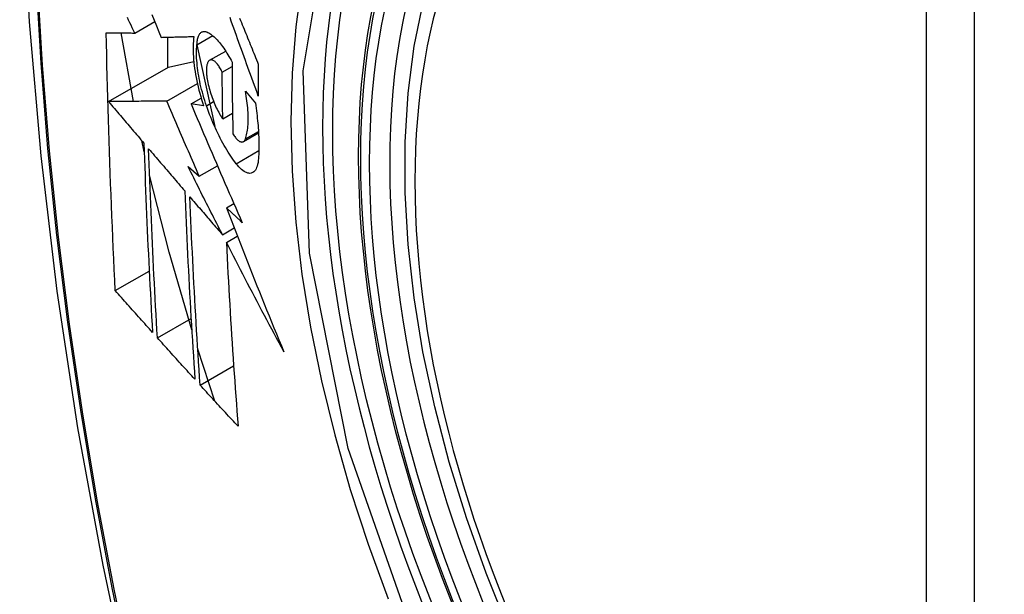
# Model space of a CAD drawing. Header units: inches. Extents: x 532.4 to 626.5, y 208.9 to 290.2.
# Tile 34 of 122: x 534.935 to 535.275, y 280.82 to 281.019. Entities that reach past the tile are written whole.
import ezdxf

# ---------------------------------------------------------------- set-up
doc = ezdxf.new("R2010")
doc.units = ezdxf.units.IN
doc.header["$MEASUREMENT"] = 0
doc.layers.add('Visible Edges(ANSI)', color=7, linetype='Continuous', lineweight=25)
doc.layers.add('Visible Tangent Edges(ANSI)', color=7, linetype='Continuous', lineweight=25)

msp = doc.modelspace()

# ---------------------------------------------------------------- linework, layer by layer
at = {"layer": 'Visible Edges(ANSI)'}
for p, q in [((534.97456, 281.01431), (534.98148, 281.0183)), ((534.97415, 280.99064), (534.96983, 281.01435)), ((534.99605, 281.01024), (535.0015, 281.01339)), ((534.98589, 281.01286), (534.98589, 281.00233)), ((534.99605, 281.01022), (535.00221, 280.98194)), ((535.00045, 281.00488), (535.00599, 281.00807)), ((534.98625, 281.00254), (534.99496, 281.00442)), ((535.00478, 281.00079), (535.00819, 281.00276)), ((534.96551, 280.99056), (534.98625, 281.00254)), ((534.98563, 280.99075), (534.9962, 280.99686)), ((535.01281, 280.9942), (535.01626, 280.99007)), ((534.99403, 280.98979), (534.99753, 280.99181)), ((534.99838, 280.98916), (534.99403, 280.98979)), ((535.005, 280.98459), (535.00836, 280.98653)), ((535.01211, 280.97672), (535.01735, 280.97975)), ((534.97783, 280.97324), (534.97698, 280.97707)), ((534.99301, 280.96807), (534.99687, 280.96479)), ((534.99687, 280.96479), (535.00314, 280.96841)), ((535.00626, 280.95381), (535.00883, 280.95529)), ((535.00488, 280.94452), (535.00893, 280.94686)), ((535.00623, 280.94187), (535.01001, 280.94406)), ((534.96784, 280.92517), (534.97956, 280.93193)), ((534.98238, 280.90886), (534.99402, 280.91559)), ((535.00228, 280.8869), (534.99636, 280.90487)), ((534.99717, 280.8925), (535.00875, 280.89918))]:
    msp.add_line(p, q, dxfattribs=at)
at = {"layer": 'Visible Edges(ANSI)', "flags": 128}
for points in [[(534.98883, 281.44136), (534.97599, 281.4033), (534.96493, 281.36412), (534.95563, 281.32388), (534.94807, 281.28266), (534.94223, 281.24052), (534.93808, 281.19752), (534.93561, 281.15373), (534.93479, 281.1092), (534.9356, 281.06401), (534.93803, 281.0182), (534.94205, 280.97184), (534.94765, 280.92501), (534.9548, 280.87776), (534.96348, 280.83016), (534.97367, 280.78228), (534.98534, 280.7342)], [(535.10378, 280.80822), (535.09604, 280.82738), (535.08918, 280.84661), (535.08324, 280.86585), (535.07824, 280.885), (535.0742, 280.90397), (535.07114, 280.9227), (535.06909, 280.94109), (535.06806, 280.95906), (535.06807, 280.97655), (535.06911, 280.99348), (535.07119, 281.00977), (535.07432, 281.02536), (535.0785, 281.04018), (535.08373, 281.05414), (535.09, 281.06719), (535.0973, 281.07924), (535.10561, 281.09023), (535.11491, 281.10006), (535.12513, 281.10867), (535.13622, 281.11598)], [(534.98051, 281.0207), (534.98131, 281.01872), (534.9821, 281.01675), (534.9829, 281.01477), (534.9837, 281.01281)], [(534.97456, 281.01431), (534.97414, 281.01519), (534.97372, 281.01608), (534.97329, 281.01697), (534.97287, 281.01786), (534.97244, 281.01875), (534.97202, 281.01965)], [(535.01727, 280.99249), (535.01682, 280.99372), (535.01637, 280.99495), (535.01592, 280.99619), (535.01548, 280.99742), (535.01503, 280.99866), (535.01458, 280.9999), (535.01413, 281.00113), (535.01368, 281.00237), (535.01324, 281.00361), (535.01279, 281.00485), (535.01235, 281.00608), (535.0119, 281.00732), (535.01146, 281.00856), (535.01101, 281.00979), (535.01057, 281.01103), (535.01013, 281.01226), (535.00969, 281.01349), (535.00925, 281.01472), (535.00881, 281.01595), (535.00837, 281.01718), (535.00793, 281.0184), (535.0075, 281.01963)], [(535.0108, 281.01944), (535.0111, 281.01869), (535.01141, 281.01793), (535.01172, 281.01718), (535.01202, 281.01642), (535.01233, 281.01566), (535.01264, 281.01491), (535.01295, 281.01415), (535.01325, 281.01339), (535.01356, 281.01263), (535.01387, 281.01187), (535.01418, 281.01111), (535.01449, 281.01035), (535.0148, 281.00959), (535.01511, 281.00883), (535.01542, 281.00807), (535.01573, 281.00731), (535.01604, 281.00655), (535.01635, 281.00579), (535.01666, 281.00503), (535.01697, 281.00427), (535.01728, 281.00352)], [(534.96784, 280.92517), (534.96766, 280.92885), (534.96749, 280.93253), (534.96732, 280.93622), (534.96715, 280.93991), (534.96698, 280.9436), (534.96682, 280.9473), (534.96666, 280.95099), (534.96651, 280.9547), (534.96636, 280.9584), (534.96622, 280.96211), (534.96608, 280.96582), (534.96595, 280.96954), (534.96582, 280.97326), (534.96569, 280.97698), (534.96557, 280.98071), (534.96546, 280.98444), (534.96535, 280.98818), (534.96524, 280.99192), (534.96514, 280.99566), (534.96505, 280.99941), (534.96496, 281.00315), (534.96487, 281.0069), (534.9648, 281.01065), (534.96472, 281.01441)], [(534.96472, 281.01441), (534.96511, 281.0144), (534.9655, 281.0144), (534.9659, 281.01439), (534.96629, 281.01439), (534.96669, 281.01439), (534.9671, 281.01438), (534.9675, 281.01438), (534.96791, 281.01437), (534.96832, 281.01437), (534.96873, 281.01436), (534.96914, 281.01436), (534.96955, 281.01436), (534.96997, 281.01435), (534.97038, 281.01435), (534.9708, 281.01434), (534.97122, 281.01434), (534.97163, 281.01433), (534.97205, 281.01433), (534.97247, 281.01433), (534.97289, 281.01432), (534.97331, 281.01432), (534.97373, 281.01431), (534.97415, 281.01431), (534.97456, 281.01431)], [(534.9837, 281.01281), (534.98416, 281.01282), (534.98462, 281.01283), (534.98509, 281.01284), (534.98555, 281.01285), (534.98602, 281.01287), (534.98649, 281.01288), (534.98696, 281.01289), (534.98743, 281.0129), (534.9879, 281.01292), (534.98837, 281.01293), (534.98884, 281.01294), (534.98931, 281.01295), (534.98979, 281.01297), (534.99026, 281.01298), (534.99073, 281.01299), (534.99121, 281.013), (534.99168, 281.01302), (534.99216, 281.01303), (534.99263, 281.01304), (534.99311, 281.01306), (534.99358, 281.01307), (534.99406, 281.01308), (534.99453, 281.0131), (534.995, 281.01311)], [(534.995, 281.01311), (534.99491, 281.01234), (534.99483, 281.01154), (534.99477, 281.01071), (534.99474, 281.00984), (534.99472, 281.00895), (534.99473, 281.00803), (534.99476, 281.00709), (534.99482, 281.00612), (534.99489, 281.00514), (534.99499, 281.00413), (534.9951, 281.00311), (534.99524, 281.00207), (534.9954, 281.00102), (534.99558, 280.99996), (534.99578, 280.99889), (534.996, 280.99781), (534.99624, 280.99673), (534.99649, 280.99564), (534.99676, 280.99456), (534.99705, 280.99347), (534.99736, 280.99239), (534.99769, 280.99131), (534.99802, 280.99023), (534.99838, 280.98916)], [(534.99605, 281.01024), (534.99608, 281.01068), (534.99611, 281.01109), (534.99616, 281.01149), (534.99622, 281.01186), (534.9963, 281.01222), (534.99638, 281.01255), (534.99648, 281.01287), (534.99658, 281.01316), (534.9967, 281.01343), (534.99682, 281.01368), (534.99696, 281.01391), (534.99711, 281.01411), (534.99726, 281.01428), (534.99742, 281.01444), (534.9976, 281.01457), (534.99778, 281.01467), (534.99797, 281.01476), (534.99816, 281.01481), (534.99836, 281.01485), (534.99857, 281.01486), (534.99878, 281.01484), (534.999, 281.0148), (534.99923, 281.01474), (534.99945, 281.01466)], [(534.99945, 281.01466), (534.9998, 281.0145), (535.00015, 281.01432), (535.00051, 281.01411), (535.00087, 281.01387), (535.00123, 281.01361), (535.00159, 281.01332), (535.00196, 281.013), (535.00233, 281.01266), (535.0027, 281.0123), (535.00307, 281.01191), (535.00345, 281.01149), (535.00382, 281.01106), (535.00419, 281.0106), (535.00457, 281.01012), (535.00494, 281.00961), (535.00531, 281.00909), (535.00568, 281.00854), (535.00605, 281.00798), (535.00641, 281.00739), (535.00677, 281.00679), (535.00713, 281.00616), (535.00749, 281.00552), (535.00784, 281.00486), (535.00819, 281.00419)], [(534.99937, 280.98914), (534.99905, 280.99007), (534.99875, 280.991), (534.99847, 280.99193), (534.99819, 280.99287), (534.99793, 280.99382), (534.99768, 280.99476), (534.99745, 280.99571), (534.99723, 280.99665), (534.99703, 280.99759), (534.99684, 280.99852), (534.99667, 280.99945), (534.99652, 281.00037), (534.99638, 281.00128), (534.99626, 281.00218), (534.99616, 281.00307), (534.99608, 281.00394), (534.99601, 281.0048), (534.99596, 281.00564), (534.99593, 281.00646), (534.99592, 281.00726), (534.99592, 281.00805), (534.99595, 281.0088), (534.99599, 281.00954), (534.99605, 281.01024)], [(535.0002, 281.00468), (535.00009, 281.00456), (534.99999, 281.00443), (534.9999, 281.00428), (534.99981, 281.00412), (534.99973, 281.00395), (534.99966, 281.00376), (534.99959, 281.00355), (534.99953, 281.00334), (534.99948, 281.00311), (534.99943, 281.00286), (534.99939, 281.00261), (534.99936, 281.00234), (534.99934, 281.00206), (534.99932, 281.00177), (534.99931, 281.00147), (534.99931, 281.00116), (534.99932, 281.00084), (534.99934, 281.00051), (534.99936, 281.00017), (534.99939, 280.99983), (534.99943, 280.99948), (534.99947, 280.99913), (534.99952, 280.99877), (534.99958, 280.9984)], [(535.00478, 281.00079), (535.00459, 281.00119), (535.00439, 281.00157), (535.00419, 281.00194), (535.00399, 281.00229), (535.00378, 281.00263), (535.00358, 281.00294), (535.00337, 281.00324), (535.00316, 281.00351), (535.00295, 281.00377), (535.00274, 281.004), (535.00253, 281.00421), (535.00232, 281.0044), (535.00212, 281.00456), (535.00192, 281.0047), (535.00172, 281.00482), (535.00152, 281.0049), (535.00133, 281.00497), (535.00115, 281.00501), (535.00097, 281.00502), (535.0008, 281.005), (535.00064, 281.00496), (535.00048, 281.00489), (535.00033, 281.0048), (535.0002, 281.00468)], [(535.00819, 281.00419), (535.00819, 281.00315), (535.0082, 281.00212), (535.0082, 281.00108), (535.00821, 281.00005), (535.00821, 280.99901), (535.00822, 280.99798), (535.00823, 280.99695), (535.00824, 280.99591), (535.00825, 280.99488), (535.00826, 280.99385), (535.00827, 280.99282), (535.00828, 280.99179), (535.00829, 280.99076), (535.00831, 280.98973), (535.00832, 280.9887), (535.00834, 280.98767), (535.00835, 280.98664), (535.00837, 280.98561), (535.00839, 280.98458), (535.00841, 280.98356), (535.00843, 280.98253), (535.00845, 280.98151), (535.00847, 280.98048), (535.00849, 280.97946)], [(535.01728, 281.00352), (535.01727, 281.00306), (535.01727, 281.00259), (535.01727, 281.00213), (535.01727, 281.00167), (535.01727, 281.00121), (535.01727, 281.00075), (535.01726, 281.00029), (535.01726, 280.99983), (535.01726, 280.99937), (535.01726, 280.99891), (535.01726, 280.99845), (535.01726, 280.99799), (535.01726, 280.99753), (535.01726, 280.99708), (535.01726, 280.99662), (535.01726, 280.99616), (535.01726, 280.9957), (535.01726, 280.99524), (535.01726, 280.99478), (535.01726, 280.99432), (535.01726, 280.99386), (535.01727, 280.99341), (535.01727, 280.99295), (535.01727, 280.99249)], [(535.005, 280.98459), (535.00499, 280.98526), (535.00498, 280.98594), (535.00497, 280.98661), (535.00495, 280.98728), (535.00494, 280.98796), (535.00493, 280.98863), (535.00492, 280.98931), (535.00491, 280.98998), (535.0049, 280.99066), (535.00489, 280.99133), (535.00488, 280.992), (535.00487, 280.99268), (535.00486, 280.99335), (535.00485, 280.99403), (535.00484, 280.99471), (535.00484, 280.99538), (535.00483, 280.99606), (535.00482, 280.99673), (535.00481, 280.99741), (535.00481, 280.99808), (535.0048, 280.99876), (535.00479, 280.99944), (535.00479, 281.00012), (535.00478, 281.00079)], [(534.99958, 280.9984), (534.9997, 280.99777), (534.99983, 280.99713), (534.99997, 280.99649), (535.00012, 280.99585), (535.00029, 280.9952), (535.00046, 280.99456), (535.00065, 280.99392), (535.00085, 280.99328), (535.00106, 280.99264), (535.00128, 280.99202), (535.00151, 280.9914), (535.00174, 280.99079), (535.00198, 280.99019), (535.00223, 280.98961), (535.00249, 280.98903), (535.00275, 280.98847), (535.00302, 280.98792), (535.0033, 280.98739), (535.00357, 280.98688), (535.00385, 280.98639), (535.00414, 280.98591), (535.00442, 280.98545), (535.00471, 280.98501), (535.005, 280.98459)], [(535.0128, 280.97766), (535.01296, 280.97811), (535.0131, 280.97859), (535.01323, 280.97909), (535.01334, 280.97961), (535.01345, 280.98016), (535.01354, 280.98074), (535.01361, 280.98134), (535.01368, 280.98196), (535.01373, 280.9826), (535.01376, 280.98326), (535.01378, 280.98394), (535.01379, 280.98465), (535.01378, 280.98537), (535.01376, 280.98611), (535.01373, 280.98686), (535.01368, 280.98763), (535.01362, 280.98842), (535.01354, 280.98921), (535.01345, 280.99002), (535.01335, 280.99084), (535.01323, 280.99167), (535.0131, 280.9925), (535.01296, 280.99335), (535.01281, 280.9942)], [(534.98563, 280.99075), (534.98484, 280.99075), (534.98406, 280.99074), (534.98327, 280.99073), (534.98248, 280.99072), (534.98168, 280.99072), (534.98088, 280.99071), (534.98007, 280.9907), (534.97925, 280.99069), (534.97844, 280.99069), (534.97761, 280.99068), (534.97679, 280.99067), (534.97595, 280.99066), (534.97511, 280.99065), (534.97427, 280.99065), (534.97342, 280.99064), (534.97257, 280.99063), (534.9717, 280.99062), (534.97084, 280.99061), (534.96996, 280.99061), (534.96909, 280.9906), (534.9682, 280.99059), (534.96731, 280.99058), (534.96641, 280.99057), (534.96551, 280.99056)], [(534.96551, 280.99056), (534.96602, 280.98997), (534.96652, 280.98937), (534.96703, 280.98877), (534.96754, 280.98817), (534.96805, 280.98757), (534.96856, 280.98697), (534.96907, 280.98637), (534.96958, 280.98578), (534.97008, 280.98518), (534.97059, 280.98458), (534.9711, 280.98398), (534.97161, 280.98338), (534.97212, 280.98278), (534.97263, 280.98218), (534.97314, 280.98158), (534.97365, 280.98098), (534.97416, 280.98038), (534.97467, 280.97978), (534.97518, 280.97918), (534.97569, 280.97859), (534.9762, 280.97799), (534.97671, 280.97739), (534.97722, 280.97679), (534.97773, 280.97619)], [(534.99687, 280.96479), (534.9964, 280.96587), (534.99592, 280.96695), (534.99545, 280.96803), (534.99498, 280.96911), (534.9945, 280.97019), (534.99403, 280.97128), (534.99356, 280.97236), (534.99309, 280.97344), (534.99262, 280.97453), (534.99215, 280.97561), (534.99168, 280.97669), (534.99121, 280.97777), (534.99074, 280.97886), (534.99027, 280.97994), (534.98981, 280.98102), (534.98934, 280.98211), (534.98887, 280.98319), (534.98841, 280.98427), (534.98794, 280.98535), (534.98748, 280.98643), (534.98701, 280.98751), (534.98655, 280.98859), (534.98609, 280.98967), (534.98563, 280.99075)], [(534.99403, 280.98979), (534.99475, 280.98809), (534.99547, 280.98639), (534.99619, 280.98468), (534.99691, 280.98297), (534.99764, 280.98126), (534.99837, 280.97955), (534.9991, 280.97784), (534.99983, 280.97613), (535.00056, 280.97441), (535.0013, 280.97269), (535.00203, 280.97098), (535.00277, 280.96926), (535.00351, 280.96754), (535.00425, 280.96582), (535.005, 280.9641), (535.00574, 280.96238), (535.00649, 280.96066), (535.00723, 280.95895), (535.00798, 280.95723), (535.00873, 280.95552), (535.00948, 280.9538), (535.01023, 280.95209), (535.01099, 280.95038), (535.01174, 280.94867)], [(535.00964, 280.9691), (535.00917, 280.96972), (535.0087, 280.97036), (535.00824, 280.97102), (535.00777, 280.9717), (535.00731, 280.9724), (535.00684, 280.97313), (535.00638, 280.97388), (535.00593, 280.97464), (535.00548, 280.97543), (535.00503, 280.97623), (535.00458, 280.97706), (535.00414, 280.9779), (535.0037, 280.97876), (535.00327, 280.97964), (535.00285, 280.98053), (535.00243, 280.98144), (535.00202, 280.98236), (535.00161, 280.9833), (535.00122, 280.98424), (535.00083, 280.9852), (535.00045, 280.98617), (535.00008, 280.98715), (534.99972, 280.98814), (534.99937, 280.98914)], [(535.01626, 280.99007), (535.01639, 280.98918), (535.01651, 280.9883), (535.01663, 280.98742), (535.01674, 280.98655), (535.01684, 280.98569), (535.01693, 280.98483), (535.01702, 280.98398), (535.0171, 280.98314), (535.01717, 280.9823), (535.01724, 280.98147), (535.01729, 280.98065), (535.01734, 280.97984), (535.01738, 280.97904), (535.01742, 280.97824), (535.01744, 280.97746), (535.01746, 280.97669), (535.01747, 280.97592), (535.01748, 280.97517), (535.01747, 280.97443), (535.01746, 280.9737), (535.01744, 280.97298), (535.01741, 280.97227), (535.01738, 280.97157), (535.01733, 280.97089)], [(535.00849, 280.97946), (535.0087, 280.97911), (535.00891, 280.97878), (535.00913, 280.97848), (535.00934, 280.97819), (535.00956, 280.97792), (535.00977, 280.97768), (535.00999, 280.97746), (535.0102, 280.97726), (535.01041, 280.97709), (535.01061, 280.97694), (535.01082, 280.97682), (535.01101, 280.97672), (535.01121, 280.97665), (535.01139, 280.97661), (535.01157, 280.97659), (535.01175, 280.9766), (535.01191, 280.97664), (535.01207, 280.9767), (535.01222, 280.97679), (535.01235, 280.97691), (535.01248, 280.97706), (535.0126, 280.97723), (535.01271, 280.97743), (535.0128, 280.97766)], [(534.97773, 280.97619), (534.97782, 280.97344), (534.97791, 280.97068), (534.97801, 280.96794), (534.97811, 280.96519), (534.97822, 280.96244), (534.97832, 280.9597), (534.97843, 280.95696), (534.97854, 280.95423), (534.97866, 280.95149), (534.97877, 280.94876), (534.97889, 280.94603), (534.97902, 280.9433), (534.97914, 280.94058), (534.97927, 280.93786), (534.9794, 280.93514), (534.97954, 280.93242), (534.97967, 280.9297), (534.97981, 280.92699), (534.97995, 280.92428), (534.98009, 280.92157), (534.98024, 280.91886), (534.98039, 280.91615), (534.98054, 280.91345), (534.98069, 280.91074)], [(534.98238, 280.90886), (534.98222, 280.91157), (534.98207, 280.91428), (534.98192, 280.917), (534.98177, 280.91971), (534.98162, 280.92243), (534.98148, 280.92514), (534.98134, 280.92786), (534.9812, 280.93058), (534.98106, 280.9333), (534.98093, 280.93602), (534.9808, 280.93874), (534.98067, 280.94146), (534.98055, 280.94419), (534.98042, 280.94691), (534.9803, 280.94964), (534.98019, 280.95237), (534.98007, 280.9551), (534.97996, 280.95783), (534.97986, 280.96057), (534.97975, 280.9633), (534.97965, 280.96604), (534.97955, 280.96879), (534.97945, 280.97153), (534.97936, 280.97428)], [(534.97936, 280.97428), (534.97988, 280.97367), (534.9804, 280.97306), (534.98092, 280.97245), (534.98144, 280.97184), (534.98196, 280.97123), (534.98248, 280.97062), (534.983, 280.97002), (534.98352, 280.96941), (534.98404, 280.9688), (534.98456, 280.96819), (534.98508, 280.96758), (534.9856, 280.96697), (534.98612, 280.96636), (534.98665, 280.96575), (534.98717, 280.96514), (534.98769, 280.96453), (534.98821, 280.96392), (534.98873, 280.96331), (534.98925, 280.9627), (534.98978, 280.96209), (534.9903, 280.96148), (534.99082, 280.96087), (534.99134, 280.96026), (534.99186, 280.95965)], [(535.01733, 280.97089), (535.01726, 280.97016), (535.01717, 280.96948), (535.01704, 280.96885), (535.01689, 280.96828), (535.0167, 280.96776), (535.0165, 280.9673), (535.01626, 280.96689), (535.016, 280.96655), (535.01572, 280.96627), (535.01542, 280.96605), (535.01509, 280.96589), (535.01475, 280.96579), (535.01439, 280.96575), (535.01401, 280.96577), (535.01362, 280.96585), (535.01321, 280.96599), (535.01279, 280.96619), (535.01236, 280.96644), (535.01192, 280.96675), (535.01148, 280.96712), (535.01102, 280.96754), (535.01057, 280.96801), (535.0101, 280.96853), (535.00964, 280.9691)], [(535.00488, 280.94452), (535.00438, 280.9455), (535.00388, 280.94648), (535.00338, 280.94746), (535.00288, 280.94844), (535.00238, 280.94942), (535.00188, 280.9504), (535.00139, 280.95138), (535.00089, 280.95237), (535.00039, 280.95335), (534.9999, 280.95433), (534.9994, 280.95531), (534.99891, 280.9563), (534.99841, 280.95728), (534.99792, 280.95826), (534.99742, 280.95924), (534.99693, 280.96022), (534.99644, 280.96121), (534.99595, 280.96219), (534.99546, 280.96317), (534.99496, 280.96415), (534.99447, 280.96513), (534.99399, 280.96611), (534.9935, 280.96709), (534.99301, 280.96807)], [(534.99426, 280.91157), (534.98646, 280.93843), (534.97968, 280.96517)], [(534.99186, 280.95965), (534.99197, 280.95691), (534.99208, 280.95416), (534.9922, 280.95142), (534.99232, 280.94868), (534.99244, 280.94595), (534.99257, 280.94321), (534.99269, 280.94048), (534.99283, 280.93776), (534.99296, 280.93503), (534.9931, 280.93231), (534.99324, 280.92959), (534.99339, 280.92687), (534.99354, 280.92416), (534.99369, 280.92145), (534.99384, 280.91874), (534.994, 280.91604), (534.99416, 280.91333), (534.99432, 280.91064), (534.99448, 280.90794), (534.99465, 280.90525), (534.99482, 280.90256), (534.99499, 280.89987), (534.99516, 280.89718), (534.99534, 280.8945)], [(534.99717, 280.8925), (534.99699, 280.89519), (534.99681, 280.89789), (534.99663, 280.90058), (534.99646, 280.90328), (534.99629, 280.90598), (534.99612, 280.90868), (534.99596, 280.91138), (534.9958, 280.91408), (534.99564, 280.91678), (534.99548, 280.91949), (534.99533, 280.9222), (534.99517, 280.92491), (534.99503, 280.92762), (534.99488, 280.93033), (534.99474, 280.93305), (534.9946, 280.93577), (534.99447, 280.93849), (534.99434, 280.94121), (534.99421, 280.94393), (534.99408, 280.94666), (534.99396, 280.94939), (534.99384, 280.95213), (534.99373, 280.95486), (534.99362, 280.9576)], [(534.99362, 280.9576), (534.99409, 280.95706), (534.99455, 280.95652), (534.99502, 280.95597), (534.99549, 280.95543), (534.99596, 280.95488), (534.99642, 280.95434), (534.99689, 280.95379), (534.99736, 280.95324), (534.99783, 280.9527), (534.9983, 280.95215), (534.99877, 280.95161), (534.99924, 280.95106), (534.99971, 280.95052), (535.00018, 280.94997), (535.00065, 280.94942), (535.00112, 280.94888), (535.00159, 280.94833), (535.00206, 280.94779), (535.00253, 280.94724), (535.003, 280.9467), (535.00347, 280.94615), (535.00394, 280.94561), (535.00441, 280.94506), (535.00488, 280.94452)], [(535.01174, 280.94867), (535.01151, 280.94888), (535.01128, 280.9491), (535.01105, 280.94931), (535.01083, 280.94952), (535.0106, 280.94974), (535.01037, 280.94995), (535.01014, 280.95017), (535.00991, 280.95038), (535.00968, 280.95059), (535.00946, 280.95081), (535.00923, 280.95102), (535.009, 280.95124), (535.00877, 280.95145), (535.00854, 280.95167), (535.00832, 280.95188), (535.00809, 280.95209), (535.00786, 280.95231), (535.00763, 280.95252), (535.0074, 280.95274), (535.00717, 280.95295), (535.00695, 280.95316), (535.00672, 280.95338), (535.00649, 280.95359), (535.00626, 280.95381)], [(535.00626, 280.95381), (535.00706, 280.95173), (535.00785, 280.94966), (535.00865, 280.94758), (535.00945, 280.9455), (535.01026, 280.94343), (535.01106, 280.94135), (535.01188, 280.93927), (535.01269, 280.9372), (535.01351, 280.93512), (535.01432, 280.93304), (535.01515, 280.93097), (535.01597, 280.92889), (535.0168, 280.92681), (535.01763, 280.92474), (535.01847, 280.92266), (535.01931, 280.92059), (535.02015, 280.91851), (535.02099, 280.91644), (535.02184, 280.91437), (535.02269, 280.91229), (535.02355, 280.91022), (535.0244, 280.90815), (535.02527, 280.90608), (535.02613, 280.90401)], [(535.02613, 280.90401), (535.02528, 280.90558), (535.02443, 280.90716), (535.02358, 280.90873), (535.02274, 280.91031), (535.02189, 280.91189), (535.02105, 280.91346), (535.02021, 280.91504), (535.01937, 280.91662), (535.01854, 280.9182), (535.0177, 280.91978), (535.01687, 280.92136), (535.01604, 280.92294), (535.01521, 280.92452), (535.01438, 280.92611), (535.01356, 280.92769), (535.01273, 280.92927), (535.01191, 280.93084), (535.01109, 280.93242), (535.01028, 280.934), (535.00946, 280.93558), (535.00865, 280.93715), (535.00784, 280.93873), (535.00703, 280.9403), (535.00623, 280.94187)], [(535.00623, 280.94187), (535.00636, 280.93919), (535.00649, 280.9365), (535.00663, 280.93382), (535.00677, 280.93114), (535.00692, 280.92846), (535.00707, 280.92579), (535.00722, 280.92311), (535.00738, 280.92044), (535.00754, 280.91778), (535.0077, 280.91511), (535.00787, 280.91245), (535.00804, 280.90979), (535.00821, 280.90714), (535.00839, 280.90449), (535.00857, 280.90184), (535.00875, 280.8992), (535.00893, 280.89656), (535.00912, 280.89393), (535.00931, 280.8913), (535.0095, 280.88868), (535.00969, 280.88606), (535.00989, 280.88344), (535.01009, 280.88083), (535.01029, 280.87823)], [(534.98069, 280.91074), (534.98015, 280.91134), (534.97961, 280.91194), (534.97908, 280.91254), (534.97854, 280.91314), (534.978, 280.91375), (534.97747, 280.91435), (534.97693, 280.91495), (534.97639, 280.91555), (534.97586, 280.91615), (534.97532, 280.91675), (534.97479, 280.91735), (534.97425, 280.91795), (534.97371, 280.91856), (534.97318, 280.91916), (534.97265, 280.91976), (534.97211, 280.92036), (534.97158, 280.92096), (534.97104, 280.92156), (534.97051, 280.92216), (534.96998, 280.92277), (534.96944, 280.92337), (534.96891, 280.92397), (534.96838, 280.92457), (534.96784, 280.92517)], [(534.99534, 280.8945), (534.9948, 280.8951), (534.99425, 280.8957), (534.99371, 280.8963), (534.99317, 280.89689), (534.99263, 280.89749), (534.99208, 280.89809), (534.99154, 280.89869), (534.991, 280.89928), (534.99046, 280.89988), (534.98992, 280.90048), (534.98938, 280.90108), (534.98884, 280.90168), (534.9883, 280.90228), (534.98776, 280.90288), (534.98722, 280.90347), (534.98668, 280.90407), (534.98614, 280.90467), (534.9856, 280.90527), (534.98506, 280.90587), (534.98452, 280.90647), (534.98399, 280.90707), (534.98345, 280.90766), (534.98291, 280.90826), (534.98238, 280.90886)], [(535.01029, 280.87823), (535.00974, 280.87882), (535.00919, 280.87942), (535.00864, 280.88001), (535.00809, 280.8806), (535.00754, 280.8812), (535.00699, 280.88179), (535.00644, 280.88239), (535.00589, 280.88298), (535.00535, 280.88358), (535.0048, 280.88417), (535.00425, 280.88476), (535.0037, 280.88536), (535.00316, 280.88595), (535.00261, 280.88655), (535.00206, 280.88714), (535.00152, 280.88774), (535.00097, 280.88833), (535.00043, 280.88893), (534.99988, 280.88952), (534.99934, 280.89012), (534.9988, 280.89071), (534.99825, 280.89131), (534.99771, 280.8919), (534.99717, 280.8925)]]:
    msp.add_lwpolyline(points, dxfattribs=at)
at = {"layer": 'Visible Edges(ANSI)'}
msp.add_ellipse((535.28193, 280.83869), major_axis=(-0.15994, 0.27703), ratio=0.57735, dxfattribs=at)
msp.add_ellipse((535.28541, 280.8407), major_axis=(0.15748, -0.27276), ratio=0.57735, start_param=2.363977, end_param=7.060801, dxfattribs=at)
at = {"layer": 'Visible Tangent Edges(ANSI)'}
for p, q in [((535.24817, 281.10333), (535.24817, 280.61865)), ((535.26487, 280.61865), (535.26487, 281.10333)), ((534.99937, 280.98914), (535.00183, 280.99056)), ((535.0128, 280.97766), (535.01732, 280.98027)), ((535.00964, 280.9691), (535.01746, 280.97361))]:
    msp.add_line(p, q, dxfattribs=at)
at = {"layer": 'Visible Tangent Edges(ANSI)', "flags": 128}
for points in [[(534.98797, 281.39761), (534.9802, 281.37517), (534.97308, 281.35207), (534.96661, 281.32833), (534.9608, 281.30398), (534.95567, 281.27904), (534.95121, 281.25355), (534.94744, 281.22753), (534.94435, 281.20102), (534.94196, 281.17405), (534.94025, 281.14665), (534.93924, 281.11887), (534.93891, 281.09071), (534.93927, 281.06216), (534.94032, 281.03322), (534.94205, 281.00393), (534.94446, 280.97431), (534.94755, 280.94441), (534.95132, 280.91425), (534.95576, 280.88383), (534.96088, 280.85318), (534.96666, 280.82233), (534.9731, 280.79129)], [(534.97386, 280.79091), (534.9674, 280.82188), (534.9616, 280.85268), (534.95646, 280.88327), (534.952, 280.91363), (534.94822, 280.94373), (534.94512, 280.97358), (534.94269, 281.00314), (534.94095, 281.03238), (534.9399, 281.06125), (534.93954, 281.08973), (534.93987, 281.11782), (534.94089, 281.14552), (534.9426, 281.17283), (534.94501, 281.19971), (534.94811, 281.22612), (534.9519, 281.25203), (534.95637, 281.2774), (534.96152, 281.30222), (534.96735, 281.32645), (534.97383, 281.35006), (534.98097, 281.37302), (534.98875, 281.39534)], [(535.07253, 280.80148), (535.04839, 280.87055), (535.03495, 280.93814), (535.0328, 281.00121), (535.04205, 281.05664), (535.06234, 281.1021), (535.0926, 281.1353), (535.13155, 281.15477), (535.17751, 281.15974), (535.22818, 281.14997), (535.2813, 281.12592)], [(535.08722, 281.13643), (535.07819, 281.12844), (535.06983, 281.11948), (535.06217, 281.10955), (535.05524, 281.09871), (535.04905, 281.08697), (535.04364, 281.07437), (535.03904, 281.06096), (535.03526, 281.04681), (535.03231, 281.03197), (535.03019, 281.01648), (535.02892, 281.00037), (535.0285, 280.98368), (535.02893, 280.96647), (535.03021, 280.94883), (535.03234, 280.93082), (535.03531, 280.91252), (535.0391, 280.89397), (535.04369, 280.87524), (535.04908, 280.85638), (535.05526, 280.83745), (535.0622, 280.81853)]]:
    msp.add_lwpolyline(points, dxfattribs=at)
at = {"layer": 'Visible Tangent Edges(ANSI)'}
for centre, major_axis, start_param, end_param in [((535.28441, 280.84012), (-0.17318, 0.29996), 5.05527, 10.652693), ((535.28436, 280.84009), (-0.15059, 0.26083), 5.66855, 8.468616)]:
    msp.add_ellipse(centre, major_axis=major_axis, ratio=0.57735, start_param=start_param, end_param=end_param, dxfattribs=at)
for centre, major_axis in [((535.285, 280.84047), (0.17111, -0.29637)), ((535.28203, 280.83875), (-0.1627, 0.2818)), ((535.28193, 280.83869), (0.1621, -0.28076))]:
    msp.add_ellipse(centre, major_axis=major_axis, ratio=0.57735, dxfattribs=at)

doc.saveas('drawing.dxf')
